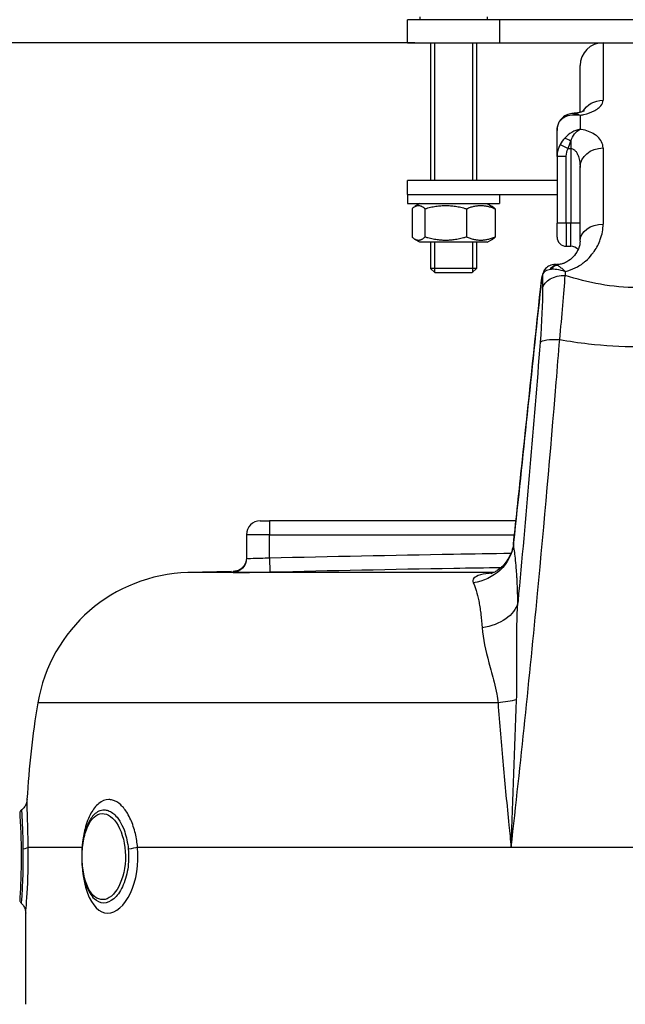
# Model space of a CAD drawing. Header units: millimetres. Extents: x 0 to 8400, y 0 to 5940.
# Tile 21 of 51: x 3167 to 3298, y 2658 to 2872. Entities that reach past the tile are written whole.
import ezdxf

# ---------------------------------------------------------------- set-up
doc = ezdxf.new("R2010")
doc.units = ezdxf.units.MM
doc.header["$LTSCALE"] = 20
doc.layers.get('DEFPOINTS').update_dxf_attribs({"linetype": 'CONTINUOUS'})
doc.layers.add('02-LINIE-035', color=2, linetype='CONTINUOUS')
doc.layers.add('06-MASSE1', color=1, linetype='CONTINUOUS')
doc.styles.add('ACA_NORM', font='ROMANS.SHX')
doc.dimstyles.new('1-20', dxfattribs={"dimscale": 20, "dimtxt": 2.5, "dimasz": 3.5, "dimexe": 1, "dimexo": 0, "dimgap": 1, "dimtad": 1, "dimdec": 0, "dimzin": 0, "dimdsep": 46, "dimtxsty": 'ACA_NORM', "dimcen": 0, "dimadec": 0, "dimazin": 0, "dimtfac": 2.4, "dimtdec": 0, "dimtmove": 0, "dimatfit": 3, "dimfxl": 1, "dimtolj": 1, "dimtzin": 0, "dimarcsym": 0})

# ---------------------------------------------------------------- blocks, each defined once
blk = doc.blocks.new('*D9')
at = {"layer": '06-MASSE1', "color": 0, "lineweight": -2}
for p, q in [((3252.54, 2866.81), (2855.42, 2866.81)), ((2875.42, 2098.81), (2875.42, 2796.81)), ((3150.99, 2028.81), (2855.42, 2028.81))]:
    blk.add_line(p, q, dxfattribs=at)
at = {"layer": '06-MASSE1', "color": 0}
for points in [[(2863.75, 2796.81), (2887.09, 2796.81), (2875.42, 2866.81)], [(2863.75, 2098.81), (2887.09, 2098.81), (2875.42, 2028.81)]]:
    blk.add_solid(points, dxfattribs=at)
at = {"layer": 'DEFPOINTS', "color": 0}
for p in [(2875.42, 2866.81), (3252.54, 2866.81), (3150.99, 2028.81)]:
    blk.add_point(p, dxfattribs=at)
at = {"layer": '06-MASSE1', "color": 0, "insert": (2830.42, 2447.81), "char_height": 50, "attachment_point": 5, "rotation": 90, "style": 'ACA_NORM'}
blk.add_mtext('\\A1;a1', dxfattribs=at)

msp = doc.modelspace()

# ---------------------------------------------------------------- linework, layer by layer
at = {"layer": '02-LINIE-035'}
for p, q in [((3250.99, 2866.81), (3250.99, 2871.81)), ((3270.99, 2871.81), (3250.99, 2871.81)), ((3253.68, 2872.41), (3253.68, 2871.81)), ((3268.31, 2872.41), (3268.31, 2871.81)), ((3270.99, 2871.81), (3270.99, 2866.81)), ((3330.99, 2871.81), (3270.99, 2871.81)), ((3250.99, 2866.81), (3270.99, 2866.81)), ((3255.99, 2866.81), (3255.99, 2836.81)), ((3256.89, 2836.81), (3256.89, 2866.81)), ((3265.09, 2866.81), (3265.09, 2836.81)), ((3265.99, 2866.81), (3265.99, 2836.81)), ((3270.99, 2866.81), (3330.99, 2866.81)), ((3293.49, 2866.81), (3293.49, 2854.28)), ((3288.49, 2851.66), (3288.49, 2861.81)), ((3286.49, 2851.09), (3286.49, 2851.09)), ((3288.49, 2851.04), (3288.49, 2851.04)), ((3288.49, 2851.04), (3288.49, 2848)), ((3283.49, 2842.09), (3283.49, 2847.74)), ((3284.13, 2844.64), (3285.88, 2843.79)), ((3285.88, 2843.79), (3286.49, 2843.79)), ((3286.49, 2845.41), (3286.49, 2843.79)), ((3286.49, 2843.79), (3286.49, 2827.54)), ((3293.49, 2843.91), (3293.49, 2827.36)), ((3283.49, 2842.09), (3283.49, 2827.54)), ((3285.49, 2842.09), (3283.49, 2842.09)), ((3285.49, 2827.54), (3285.49, 2842.09)), ((3288.49, 2823.68), (3288.49, 2839.67)), ((3250.99, 2833.81), (3250.99, 2836.81)), ((3283.49, 2836.81), (3250.99, 2836.81)), ((3250.99, 2833.81), (3283.49, 2833.81)), ((3250.99, 2833.81), (3250.99, 2831.81)), ((3270.99, 2833.81), (3270.99, 2831.81)), ((3250.99, 2831.81), (3270.99, 2831.81)), ((3251.97, 2830.69), (3251.97, 2824.53)), ((3253.69, 2831.81), (3252.59, 2831.17)), ((3254.77, 2830.69), (3254.77, 2824.53)), ((3263.79, 2830.69), (3263.79, 2824.53)), ((3268.29, 2831.81), (3269.39, 2831.17)), ((3270.01, 2830.69), (3270.01, 2824.53)), ((3285.49, 2827.54), (3283.49, 2827.54)), ((3283.49, 2824.54), (3283.49, 2827.54)), ((3285.49, 2827.54), (3285.49, 2822.54)), ((3286.49, 2827.54), (3285.49, 2827.54)), ((3286.49, 2822.54), (3286.49, 2827.54)), ((3288.49, 2827.54), (3286.49, 2827.54)), ((3253.69, 2823.41), (3252.59, 2824.04)), ((3268.29, 2823.41), (3253.69, 2823.41)), ((3255.99, 2823.41), (3255.99, 2817.73)), ((3256.89, 2816.83), (3256.89, 2823.41)), ((3265.09, 2823.41), (3265.09, 2816.83)), ((3265.99, 2823.41), (3265.99, 2817.73)), ((3268.29, 2823.41), (3269.39, 2824.04)), ((3285.49, 2822.54), (3286.49, 2822.54)), ((3283.06, 2818.56), (3283.06, 2818.56)), ((3283.34, 2818.52), (3283.34, 2818.56)), ((3283.34, 2818.56), (3283.49, 2818.56)), ((3283.49, 2818.46), (3283.49, 2818.56)), ((3287.49, 2817.85), (3287.49, 2817.85)), ((3265.99, 2817.73), (3255.99, 2817.73)), ((3256.91, 2816.81), (3255.99, 2817.73)), ((3256.91, 2816.81), (3265.07, 2816.81)), ((3265.07, 2816.81), (3265.99, 2817.73)), ((3283.34, 2817.69), (3283.34, 2817.69)), ((3283.49, 2817.53), (3283.49, 2817.53)), ((3279.94, 2813.76), (3279.93, 2813.76)), ((3285.11, 2814.16), (3285.11, 2814.16)), ((3293.49, 2814.16), (3293.49, 2814.16)), ((3293.49, 2801.03), (3293.49, 2801.03)), ((3283.49, 2795.22), (3283.49, 2795.21)), ((3218.99, 2762.81), (3220.99, 2762.81)), ((3274.54, 2762.81), (3220.99, 2762.81)), ((3220.99, 2762.81), (3220.99, 2759.81)), ((3280.71, 2762.81), (3280.71, 2762.81)), ((3215.99, 2759.81), (3215.99, 2754.62)), ((3220.99, 2759.81), (3215.99, 2759.81)), ((3220.99, 2754.71), (3220.99, 2759.81)), ((3220.99, 2759.81), (3274.23, 2759.81)), ((3274.04, 2758.08), (3274.04, 2758.08)), ((3280.43, 2759.81), (3280.43, 2759.81)), ((3280.06, 2755.81), (3280.06, 2755.81)), ((3220.99, 2754.71), (3221.06, 2751.71)), ((3212.76, 2751.81), (3203.26, 2751.56)), ((3269.68, 2751.56), (3203.26, 2751.56)), ((3213.06, 2751.62), (3213.07, 2751.81)), ((3274.79, 2740.79), (3274.79, 2740.79)), ((3270.65, 2723.22), (3170.62, 2723.22)), ((3274.64, 2722.79), (3274.64, 2722.79)), ((3274.56, 2720.72), (3274.56, 2720.72)), ((3274.22, 2711.81), (3274.22, 2711.81)), ((3180.25, 2691.81), (3168.54, 2691.81)), ((3273.51, 2691.81), (3192.32, 2691.81)), ((3328.47, 2691.81), (3273.51, 2691.81)), ((3167.99, 2657.69), (3167.99, 2677.49))]:
    msp.add_line(p, q, dxfattribs=at)
for centre, radius, start, end in [((3293.49, 2861.81), 5, 90, 180), ((3285.49, 2824.54), 2, 180, 270), ((3286.49, 2820.54), 2, 39.1144, 90), ((3218.99, 2759.81), 3, 90, 180), ((3204.15, 2717.57), 34, 91.5, 170.4316), ((3356.99, 2691.81), 189, 170.4316, 176.8489)]:
    msp.add_arc(centre, radius, start, end, dxfattribs=at)
at = {"layer": '02-LINIE-035', "extrusion": (0, 0, -1)}
for centre, major_axis, ratio, start_param, end_param in [((3293.49, 2849.7), (5, 0), 0.916515, 3.629125, 4.712389), ((3286.49, 2849.31), (-0.68, 1.88), 0.774467, 5.743693, 6.282073), ((3293.49, 2849.7), (-5, 0), 0.916542, 0.305045, 0.305048), ((3286.49, 2844.76), (-1.58, 1.23), 0.260824, 0.391904, 1.369605), ((3290.1, 2841.57), (-3.98, 2.65), 0.878582, 5.754374, 6.166365), ((3293.49, 2839.67), (-5, 0), 0.84735, 0, 1.570796), ((3293.49, 2823.68), (-5, 0), 0.737028, 0, 1.570796), ((3293.49, 2828.36), (-4.99, 0.23), 0.885147, 4.79425, 4.794298), ((3293.49, 2828.51), (5, 0), 0.886505, 1.685015, 1.685084), ((3283.34, 2816.53), (0.34, 1.97), 0.791734, 5.1249, 6.067553), ((3283.49, 2816.5), (0.47, 1.94), 0.769026, 5.110404, 5.975519), ((3285.05, 2813.21), (-2.29, 5.3), 0.343881, 0.276613, 0.337487), ((3278.74, 2714.92), (-1.51, -147.75), 0.005237, 3.95657, 3.982586), ((3285.27, 2812.9), (-5, 0.03), 0.662708, 0.148376, 1.5664), ((3282.32, 2816.05), (-1.93, 0.51), 0.820976, 6.097636, 6.283193), ((3282.32, 2816.05), (-1.93, 0.51), 0.820976, 0, 0.000116), ((3284.9, 2813.08), (4.39, -3.74), 0.578639, 3.632221, 3.693037), ((3283.24, 2716.83), (1.88, 149.98), 0.006948, 0.838608, 0.846345), ((3284.74, 2801.15), (-4.98, 0.39), 0.212043, 0.128348, 1.416477), ((3264.12, 2758.72), (9.83, 1.84), 0.942097, 0.30745, 1.628978), ((3212.99, 2754.62), (3, 0), 0.999947, 0, 1.546712), ((3265.1, 2746.05), (10, 0.11), 0.663174, 0.174785, 1.366627), ((3268.35, 2724.89), (-9.97, -0.76), 0.187564, 4.038844, 4.494398), ((3165.55, 2691.81), (3, 0.05), 0.164562, 0.092094, 0.911315), ((3177.53, 2691.81), (2.99, -0.21), 0.150022, 5.845127, 5.84659), ((3177.53, 2691.81), (2.99, -0.21), 0.150022, 5.938053, 5.939953), ((3189.87, 2691.81), (2.99, 0.29), 0.135021, 0.62097, 1.44019)]:
    msp.add_ellipse(centre, major_axis=major_axis, ratio=ratio, start_param=start_param, end_param=end_param, dxfattribs=at)
at = {"layer": '02-LINIE-035'}
for points, knots in [([(3288.49, 2851.04), (3288.76, 2851.08), (3289.03, 2851.13), (3289.29, 2851.19), (3290.16, 2851.39), (3290.92, 2851.66), (3291.55, 2851.99), (3291.78, 2852.11), (3292, 2852.24), (3292.18, 2852.37), (3292.52, 2852.6), (3292.79, 2852.84), (3292.99, 2853.09), (3293.33, 2853.48), (3293.49, 2853.88), (3293.49, 2854.28)], [0, 0, 0, 0, 0.089157, 0.089157, 0.089157, 0.389381, 0.389381, 0.389381, 0.5, 0.5, 0.5, 0.693605, 0.693605, 0.693605, 1, 1, 1, 1]), ([(3285.81, 2851.19), (3285.39, 2851.04), (3284.99, 2850.8), (3284.33, 2850.21), (3284.07, 2849.85), (3283.7, 2849.1), (3283.58, 2848.7), (3283.5, 2848.11), (3283.49, 2847.93), (3283.49, 2847.74)], [0.000128, 0.000128, 0.000128, 0.000128, 0.1528106, 0.1528106, 0.293723, 0.293723, 0.4238453, 0.4238453, 0.4815083, 0.4815083, 0.4815083, 0.4815083]), ([(3283.49, 2847.74), (3283.49, 2848.42), (3283.67, 2849.05), (3283.98, 2849.56), (3284.27, 2850.03), (3284.68, 2850.4), (3285.16, 2850.65)], [0, 0, 0, 0, 0.518172, 0.518172, 0.518172, 1, 1, 1, 1]), ([(3287.03, 2851.44), (3287.35, 2851.46), (3287.73, 2851.37), (3288.15, 2851.2), (3288.26, 2851.15), (3288.37, 2851.1), (3288.49, 2851.04)], [0.3589784, 0.3589784, 0.3589784, 0.3589784, 0.8651986, 0.8651986, 0.8651986, 1, 1, 1, 1]), ([(3289.43, 2852.02), (3289.43, 2852.02), (3289.38, 2851.99), (3289.17, 2851.89), (3289.03, 2851.83), (3288.65, 2851.7), (3288.41, 2851.64), (3287.88, 2851.53), (3287.58, 2851.48), (3287.22, 2851.45), (3287.17, 2851.45), (3287.12, 2851.44)], [0.4845023, 0.4845023, 0.4845023, 0.4845023, 0.5873357, 0.5873357, 0.6830323, 0.6830323, 0.7843736, 0.7843736, 0.8807165, 0.8807165, 0.8961906, 0.8961906, 0.8961906, 0.8961906]), ([(3288.49, 2851.66), (3288.38, 2851.63), (3288.26, 2851.61), (3287.88, 2851.53), (3287.58, 2851.48), (3287.22, 2851.45), (3287.17, 2851.45), (3287.12, 2851.44)], [0.7382124, 0.7382124, 0.7382124, 0.7382124, 0.7843736, 0.7843736, 0.8807165, 0.8807165, 0.8961906, 0.8961906, 0.8961906, 0.8961906]), ([(3293.49, 2843.91), (3293.49, 2844.81), (3293.08, 2845.67), (3292.24, 2846.41), (3292.06, 2846.56), (3291.86, 2846.72), (3291.63, 2846.86), (3290.88, 2847.34), (3289.88, 2847.73), (3288.73, 2847.96), (3288.65, 2847.97), (3288.57, 2847.99), (3288.49, 2848)], [0, 0, 0, 0, 0.5, 0.5, 0.5, 0.607782, 0.607782, 0.607782, 0.97431, 0.97431, 0.97431, 1, 1, 1, 1]), ([(3286.49, 2843.79), (3286.6, 2843.79), (3286.71, 2843.77), (3286.82, 2843.74), (3286.91, 2843.71), (3287.01, 2843.66), (3287.09, 2843.61), (3287.3, 2843.48), (3287.48, 2843.3), (3287.62, 2843.11), (3287.76, 2842.93), (3287.87, 2842.73), (3287.96, 2842.52), (3287.99, 2842.45), (3288.03, 2842.38), (3288.05, 2842.3), (3288.2, 2841.94), (3288.3, 2841.55), (3288.36, 2841.17), (3288.45, 2840.68), (3288.49, 2840.17), (3288.49, 2839.67)], [0, 0, 0, 0, 0.06181, 0.06181, 0.06181, 0.118241, 0.118241, 0.118241, 0.26387, 0.26387, 0.26387, 0.40093, 0.40093, 0.40093, 0.45041, 0.45041, 0.45041, 0.692235, 0.692235, 0.692235, 1, 1, 1, 1]), ([(3285.27, 2817.08), (3285.47, 2817.12), (3285.66, 2817.17), (3285.85, 2817.22), (3286.6, 2817.43), (3287.3, 2817.73), (3287.95, 2818.09), (3288.33, 2818.31), (3288.68, 2818.54), (3289.02, 2818.79), (3289.25, 2818.96), (3289.48, 2819.14), (3289.69, 2819.33), (3290.21, 2819.79), (3290.68, 2820.28), (3291.08, 2820.79), (3291.25, 2820.99), (3291.4, 2821.2), (3291.55, 2821.41), (3292.12, 2822.25), (3292.57, 2823.13), (3292.89, 2824.02), (3293.29, 2825.13), (3293.49, 2826.24), (3293.49, 2827.36)], [0, 0, 0, 0, 0.03379, 0.03379, 0.03379, 0.169557, 0.169557, 0.169557, 0.25, 0.25, 0.25, 0.306466, 0.306466, 0.306466, 0.444259, 0.444259, 0.444259, 0.5, 0.5, 0.5, 0.721826, 0.721826, 0.721826, 1, 1, 1, 1]), ([(3288.49, 2823.68), (3288.49, 2823.18), (3288.38, 2822.6), (3287.92, 2821.51), (3287.63, 2821), (3286.93, 2820.14), (3286.54, 2819.76), (3285.77, 2819.22), (3285.45, 2819.03), (3284.86, 2818.79), (3284.63, 2818.72), (3284.25, 2818.63), (3284.11, 2818.61), (3283.81, 2818.57), (3283.65, 2818.56), (3283.49, 2818.56)], [0, 0, 0, 0, 0.420816, 0.420816, 0.734747, 0.734747, 0.9864, 0.9864, 1.135418, 1.135418, 1.218562, 1.218562, 1.263926, 1.263926, 1.311765, 1.311765, 1.311765, 1.311765]), ([(3283.06, 2818.56), (3282.66, 2818.56), (3282.25, 2818.48), (3281.55, 2818.17), (3281.24, 2817.96), (3280.79, 2817.46), (3280.62, 2817.2), (3280.46, 2816.8), (3280.42, 2816.68), (3280.39, 2816.56)], [0, 0, 0, 0, 0.1371522, 0.1371522, 0.2550942, 0.2550942, 0.3534926, 0.3534926, 0.395398, 0.395398, 0.395398, 0.395398]), ([(3283.49, 2818.46), (3283.64, 2818.39), (3283.82, 2818.27), (3284.02, 2818.11), (3284.22, 2817.97), (3284.44, 2817.8), (3284.67, 2817.6), (3284.77, 2817.52), (3284.88, 2817.43), (3284.98, 2817.34), (3285.03, 2817.29), (3285.08, 2817.25), (3285.13, 2817.21), (3285.16, 2817.19), (3285.18, 2817.16), (3285.2, 2817.14), (3285.22, 2817.13), (3285.23, 2817.12), (3285.24, 2817.11), (3285.25, 2817.11), (3285.25, 2817.1), (3285.26, 2817.1), (3285.26, 2817.09), (3285.26, 2817.09), (3285.26, 2817.09), (3285.27, 2817.09), (3285.27, 2817.08), (3285.27, 2817.08)], [0, 0, 0, 0, 0.372379, 0.372379, 0.372379, 0.720983, 0.720983, 0.720983, 0.867591, 0.867591, 0.867591, 0.935969, 0.935969, 0.935969, 0.968822, 0.968822, 0.968822, 0.98477, 0.98477, 0.98477, 0.992543, 0.992543, 0.992543, 0.995838, 0.995838, 0.995838, 1, 1, 1, 1]), ([(3280.39, 2816.56), (3280.32, 2816.31), (3280.26, 2816.04), (3280.17, 2815.52), (3280.13, 2815.3), (3280.04, 2814.69), (3279.98, 2814.28), (3279.93, 2813.83), (3279.93, 2813.79), (3279.93, 2813.76)], [0, 0, 0, 0, 0.1104106, 0.1104106, 0.1868365, 0.1868365, 0.3106797, 0.3106797, 0.3213702, 0.3213702, 0.3213702, 0.3213702]), ([(3279.94, 2813.76), (3279.97, 2814.1), (3280.02, 2814.44), (3280.06, 2814.76), (3280.11, 2815.08), (3280.16, 2815.38), (3280.21, 2815.65), (3280.25, 2815.88), (3280.3, 2816.09), (3280.34, 2816.26)], [0, 0, 0, 0, 0.346227, 0.346227, 0.346227, 0.692595, 0.692595, 0.692595, 1, 1, 1, 1]), ([(3280.34, 2816.26), (3280.44, 2816.65), (3280.66, 2816.96), (3280.97, 2817.19), (3281.26, 2817.4), (3281.63, 2817.52), (3282.05, 2817.57)], [0, 0, 0, 0, 0.517979, 0.517979, 0.517979, 1, 1, 1, 1]), ([(3282.3, 2817.59), (3282.62, 2817.61), (3282.97, 2817.59), (3283.34, 2817.55), (3283.94, 2817.47), (3284.61, 2817.31), (3285.27, 2817.08)], [0, 0, 0, 0, 0.3773337, 0.3773337, 0.3773337, 0.9999323, 0.9999323, 0.9999323, 0.9999323]), ([(3316.71, 2816.21), (3314.24, 2815.39), (3311.66, 2814.71), (3309.01, 2814.25), (3306.8, 2813.86), (3304.56, 2813.63), (3302.29, 2813.56), (3301.85, 2813.55), (3301.41, 2813.54), (3300.96, 2813.54), (3300.96, 2813.54), (3300.95, 2813.54), (3300.95, 2813.54), (3298.22, 2813.54), (3295.55, 2813.79), (3292.9, 2814.26), (3290.27, 2814.72), (3287.71, 2815.4), (3285.27, 2816.21)], [0, 0, 0, 0, 0.250151, 0.250151, 0.250151, 0.459302, 0.459302, 0.459302, 0.5, 0.5, 0.5, 0.500476, 0.500476, 0.500476, 0.751079, 0.751079, 0.751079, 1, 1, 1, 1]), ([(3274.01, 2757.67), (3274.63, 2763.56), (3275.26, 2769.45), (3277.23, 2788.15), (3278.58, 2800.95), (3279.94, 2813.76)], [0, 0, 0, 0, 0.315066, 0.315066, 1, 1, 1, 1]), ([(3273.51, 2691.81), (3275.58, 2710.21), (3277.49, 2728.69), (3279.24, 2747.02), (3280.71, 2762.42), (3282.05, 2777.74), (3283.31, 2792.96), (3283.56, 2796.06), (3283.81, 2799.16), (3284.06, 2802.25)], [0, 0, 0, 0, 0.497038, 0.497038, 0.497038, 0.91486, 0.91486, 0.91486, 1, 1, 1, 1]), ([(3279.81, 2801.67), (3278.4, 2783.57), (3276.86, 2765.33), (3275.14, 2746.99), (3275.08, 2746.32), (3275.02, 2745.66), (3274.96, 2745)], [0, 0, 0, 0, 0.965203, 0.965203, 0.965203, 1, 1, 1, 1]), ([(3284.06, 2802.25), (3286.12, 2801.89), (3288.2, 2801.58), (3290.31, 2801.34), (3293.84, 2800.94), (3297.37, 2800.73), (3300.93, 2800.73), (3300.95, 2800.73), (3300.97, 2800.73), (3300.98, 2800.73), (3304.54, 2800.73), (3308.06, 2800.93), (3311.58, 2801.33), (3313.71, 2801.57), (3315.83, 2801.88), (3317.92, 2802.25)], [0, 0, 0, 0, 0.18626, 0.18626, 0.18626, 0.498543, 0.498543, 0.498543, 0.5, 0.5, 0.5, 0.811153, 0.811153, 0.811153, 1, 1, 1, 1]), ([(3274.04, 2758.08), (3273.94, 2757.06), (3273.64, 2756.04), (3272.73, 2754.22), (3272.1, 2753.39), (3271.11, 2752.47), (3270.79, 2752.22), (3270.23, 2751.85), (3269.99, 2751.71), (3269.62, 2751.53), (3269.48, 2751.47), (3269.27, 2751.39), (3269.2, 2751.36), (3269.1, 2751.33), (3269.07, 2751.33), (3269.07, 2751.33)], [0, 0, 0, 0, 0.340543, 0.340543, 0.67889, 0.67889, 0.831333, 0.831333, 0.953957, 0.953957, 1.04558, 1.04558, 1.117481, 1.117481, 1.191872, 1.191872, 1.191872, 1.191872]), ([(3273.45, 2755.73), (3269.3, 2755.67), (3265.14, 2755.61), (3260.99, 2755.53), (3247.65, 2755.3), (3234.32, 2755.01), (3220.99, 2754.71)], [0.6720678, 0.6720678, 0.6720678, 0.6720678, 0.7500003, 0.7500003, 0.7500003, 1, 1, 1, 1]), ([(3274.75, 2750.8), (3274.74, 2750.83), (3274.74, 2750.86), (3274.74, 2750.88), (3274.7, 2751.47), (3274.66, 2752.02), (3274.62, 2752.56), (3274.56, 2753.34), (3274.49, 2754.07), (3274.42, 2754.74), (3274.29, 2755.89), (3274.16, 2756.86), (3274.01, 2757.67)], [0, 0, 0, 0, 0.009223, 0.009223, 0.009223, 0.207241, 0.207241, 0.207241, 0.5, 0.5, 0.5, 1, 1, 1, 1]), ([(3215.99, 2754.81), (3215.99, 2754.69), (3215.98, 2754.58), (3215.96, 2754.36), (3215.94, 2754.24), (3215.87, 2753.93), (3215.79, 2753.72), (3215.61, 2753.34), (3215.5, 2753.15), (3215.25, 2752.82), (3215.1, 2752.67), (3214.79, 2752.39), (3214.61, 2752.27), (3214.24, 2752.07), (3214.05, 2751.99), (3213.6, 2751.86), (3213.33, 2751.82), (3213.07, 2751.81)], [0, 0, 0, 0, 0.0341645, 0.0341645, 0.0678931, 0.0678931, 0.1324228, 0.1324228, 0.1952686, 0.1952686, 0.2581144, 0.2581144, 0.3209602, 0.3209602, 0.383806, 0.383806, 0.4626136, 0.4626136, 0.4626136, 0.4626136]), ([(3220.99, 2754.71), (3219.67, 2754.66), (3218.38, 2754.63), (3216.53, 2754.59), (3215.99, 2754.59), (3215.99, 2754.62)], [0, 0, 0, 0, 0.5, 0.5, 1, 1, 1, 1]), ([(3213.06, 2751.62), (3213.06, 2751.6), (3213.93, 2751.59), (3215.41, 2751.61), (3216.88, 2751.63), (3218.95, 2751.66), (3221.06, 2751.71)], [0, 0, 0, 0, 0.499928, 0.499928, 0.499928, 1, 1, 1, 1]), ([(3221.06, 2751.71), (3234.38, 2752.02), (3247.71, 2752.3), (3261.04, 2752.54), (3264.48, 2752.59), (3267.91, 2752.65), (3271.35, 2752.7)], [0, 0, 0, 0, 0.2500941, 0.2500941, 0.2500941, 0.3146252, 0.3146252, 0.3146252, 0.3146252]), ([(3269.42, 2751.45), (3268.43, 2751.38), (3267.54, 2751.26), (3266.83, 2751.07), (3265.47, 2750.71), (3264.96, 2750.08), (3265.28, 2749.37)], [0.2404846, 0.2404846, 0.2404846, 0.2404846, 0.5, 0.5, 0.5, 1, 1, 1, 1]), ([(3265.28, 2749.37), (3265.73, 2748.38), (3266.12, 2747.07), (3266.46, 2745.41), (3266.54, 2745), (3266.62, 2744.57), (3266.7, 2744.12), (3266.77, 2743.67), (3266.84, 2743.21), (3266.9, 2742.72), (3266.91, 2742.64), (3266.92, 2742.57), (3266.93, 2742.49), (3267.04, 2741.59), (3267.13, 2740.61), (3267.2, 2739.57)], [0, 0, 0, 0, 0.504061, 0.504061, 0.504061, 0.628889, 0.628889, 0.628889, 0.753092, 0.753092, 0.753092, 0.772384, 0.772384, 0.772384, 1, 1, 1, 1]), ([(3274.96, 2745), (3274.94, 2746.45), (3274.9, 2747.81), (3274.85, 2749.07), (3274.83, 2749.48), (3274.8, 2749.89), (3274.78, 2750.28), (3274.77, 2750.45), (3274.76, 2750.63), (3274.75, 2750.8)], [0, 0, 0, 0, 0.677989, 0.677989, 0.677989, 0.90028, 0.90028, 0.90028, 1, 1, 1, 1]), ([(3274.68, 2723.9), (3274.76, 2725.81), (3274.77, 2727.7), (3274.77, 2729.58), (3274.77, 2731.38), (3274.76, 2733.19), (3274.75, 2734.98), (3274.74, 2738.38), (3274.76, 2741.72), (3274.96, 2745)], [0, 0, 0, 0, 0.265918, 0.265918, 0.265918, 0.519268, 0.519268, 0.519268, 1, 1, 1, 1]), ([(3267.2, 2739.57), (3267.35, 2737.19), (3267.96, 2734.67), (3268.69, 2731.95), (3269.06, 2730.58), (3269.47, 2729.17), (3269.83, 2727.72), (3270.03, 2726.88), (3270.23, 2726.03), (3270.38, 2725.16), (3270.49, 2724.52), (3270.58, 2723.88), (3270.65, 2723.22)], [0, 0, 0, 0, 0.5, 0.5, 0.5, 0.751514, 0.751514, 0.751514, 0.895882, 0.895882, 0.895882, 1, 1, 1, 1]), ([(3270.65, 2723.22), (3270.98, 2718.73), (3271.36, 2714.22), (3271.77, 2709.7), (3272.16, 2705.36), (3272.58, 2701.02), (3273.02, 2696.67), (3273.18, 2695.05), (3273.35, 2693.43), (3273.51, 2691.81)], [0, 0, 0, 0, 0.4321887, 0.4321887, 0.4321887, 0.8458026, 0.8458026, 0.8458026, 1, 1, 1, 1]), ([(3168.28, 2702.2), (3168.26, 2701.87), (3168.19, 2701.55), (3167.95, 2700.95), (3167.77, 2700.66), (3167.42, 2700.25), (3167.26, 2700.1), (3167.09, 2699.97)], [0, 0, 0, 0, 0.0971713, 0.0971713, 0.1946977, 0.1946977, 0.2597907, 0.2597907, 0.2597907, 0.2597907]), ([(3168.54, 2691.81), (3168.5, 2694.68), (3168.43, 2697.32), (3168.37, 2699.22), (3168.34, 2700.22), (3168.32, 2700.99), (3168.3, 2701.5), (3168.28, 2701.96), (3168.28, 2702.2), (3168.28, 2702.2), (3168.28, 2702.2), (3168.28, 2702.2), (3168.28, 2702.2)], [0, 0, 0, 0, 0.25, 0.25, 0.25, 0.3818068, 0.3818068, 0.3818068, 0.5, 0.5, 0.5, 0.5001763, 0.5001763, 0.5001763, 0.5001763]), ([(3192.32, 2691.81), (3192.22, 2692.84), (3192.05, 2693.85), (3191.83, 2694.8), (3191.57, 2695.89), (3191.23, 2696.91), (3190.83, 2697.83), (3190.61, 2698.33), (3190.37, 2698.79), (3190.11, 2699.22), (3189.67, 2699.96), (3189.17, 2700.57), (3188.65, 2701.05), (3188.08, 2701.57), (3187.47, 2701.93), (3186.85, 2702.09), (3186.59, 2702.16), (3186.32, 2702.2), (3186.06, 2702.2), (3185.3, 2702.2), (3184.56, 2701.9), (3183.88, 2701.35), (3183.25, 2700.84), (3182.67, 2700.12), (3182.17, 2699.22), (3181.65, 2698.28), (3181.22, 2697.13), (3180.89, 2695.85), (3180.63, 2694.84), (3180.44, 2693.76), (3180.32, 2692.63), (3180.29, 2692.36), (3180.27, 2692.08), (3180.25, 2691.81)], [0, 0, 0, 0, 0.0902582, 0.0902582, 0.0902582, 0.1936914, 0.1936914, 0.1936914, 0.25, 0.25, 0.25, 0.3473076, 0.3473076, 0.3473076, 0.4547331, 0.4547331, 0.4547331, 0.5, 0.5, 0.5, 0.6303366, 0.6303366, 0.6303366, 0.75, 0.75, 0.75, 0.8762367, 0.8762367, 0.8762367, 0.975991, 0.975991, 0.975991, 1, 1, 1, 1]), ([(3167.09, 2699.97), (3167, 2699.9), (3166.93, 2699.82), (3166.8, 2699.64), (3166.76, 2699.54), (3166.7, 2699.35), (3166.69, 2699.26), (3166.69, 2699.17)], [0.00006538, 0.00006538, 0.00006538, 0.00006538, 0.03236907, 0.03236907, 0.06486701, 0.06486701, 0.09212398, 0.09212398, 0.09212398, 0.09212398]), ([(3166.69, 2699.16), (3166.69, 2699.15), (3166.73, 2698.65), (3166.79, 2697.7), (3166.86, 2696.39), (3166.97, 2694.24), (3167.01, 2691.82)], [0.7844727, 0.7844727, 0.7844727, 0.7844727, 0.875, 0.875, 0.875, 1, 1, 1, 1]), ([(3167.09, 2699.97), (3167.09, 2699.97), (3167.09, 2699.97), (3167.09, 2699.97), (3167.09, 2699.97), (3167.09, 2699.92), (3167.1, 2699.81), (3167.11, 2699.58), (3167.14, 2699.08), (3167.18, 2698.36), (3167.19, 2698.11), (3167.2, 2697.84), (3167.22, 2697.54), (3167.24, 2696.97), (3167.27, 2696.32), (3167.3, 2695.61), (3167.33, 2694.52), (3167.37, 2693.3), (3167.39, 2691.99), (3167.39, 2691.81), (3167.39, 2691.63), (3167.4, 2691.45)], [0.4999142, 0.4999142, 0.4999142, 0.4999142, 0.5, 0.5, 0.5, 0.5620177, 0.5620177, 0.5620177, 0.7019548, 0.7019548, 0.7019548, 0.75, 0.75, 0.75, 0.8412321, 0.8412321, 0.8412321, 0.9806098, 0.9806098, 0.9806098, 1, 1, 1, 1]), ([(3182.93, 2699.01), (3182.39, 2698.48), (3181.93, 2697.79), (3181.15, 2696.16), (3180.83, 2695.18), (3180.42, 2693.27), (3180.29, 2692.34), (3180.14, 2690.28), (3180.14, 2689.12), (3180.32, 2686.92), (3180.5, 2685.86), (3181, 2683.92), (3181.33, 2683.02), (3181.99, 2681.78), (3182.27, 2681.34), (3182.59, 2680.97)], [0, 0, 0, 0, 0.33254, 0.33254, 0.678557, 0.678557, 0.965113, 0.965113, 1.303656, 1.303656, 1.634846, 1.634846, 1.967272, 1.967272, 2.17591, 2.17591, 2.17591, 2.17591]), ([(3180.32, 2691.32), (3180.41, 2692.58), (3180.61, 2693.79), (3180.93, 2694.87), (3181.53, 2696.95), (3182.53, 2698.43), (3183.69, 2698.95), (3184.86, 2699.47), (3186.2, 2699.01), (3187.3, 2697.7), (3188.4, 2696.39), (3189.25, 2694.24), (3189.55, 2691.82)], [0.5602271, 0.5602271, 0.5602271, 0.5602271, 0.625, 0.625, 0.625, 0.75, 0.75, 0.75, 0.875, 0.875, 0.875, 1, 1, 1, 1]), ([(3182.94, 2699.02), (3183.25, 2699.33), (3183.59, 2699.57), (3183.94, 2699.73), (3184.29, 2699.89), (3184.66, 2699.97), (3185.03, 2699.97), (3185.33, 2699.97), (3185.63, 2699.92), (3185.92, 2699.81), (3186.59, 2699.58), (3187.25, 2699.08), (3187.84, 2698.36), (3188.04, 2698.11), (3188.24, 2697.84), (3188.42, 2697.54), (3188.78, 2696.97), (3189.09, 2696.32), (3189.36, 2695.61), (3189.77, 2694.52), (3190.07, 2693.3), (3190.23, 2691.99), (3190.26, 2691.81), (3190.28, 2691.63), (3190.29, 2691.45)], [0.345577, 0.345577, 0.345577, 0.345577, 0.4224426, 0.4224426, 0.4224426, 0.5, 0.5, 0.5, 0.5620177, 0.5620177, 0.5620177, 0.7019548, 0.7019548, 0.7019548, 0.75, 0.75, 0.75, 0.8412321, 0.8412321, 0.8412321, 0.9806098, 0.9806098, 0.9806098, 1, 1, 1, 1]), ([(3167.01, 2691.82), (3167.04, 2689.4), (3167, 2686.81), (3166.92, 2684.75), (3166.85, 2682.69), (3166.74, 2681.18), (3166.71, 2680.66), (3166.7, 2680.52), (3166.69, 2680.45), (3166.69, 2680.45)], [0, 0, 0, 0, 0.125, 0.125, 0.125, 0.25, 0.25, 0.25, 0.2845735, 0.2845735, 0.2845735, 0.2845735]), ([(3167.99, 2677.49), (3167.99, 2677.49), (3168.16, 2679.13), (3168.32, 2681.85), (3168.48, 2684.57), (3168.59, 2688.27), (3168.54, 2691.81)], [0.5001492, 0.5001492, 0.5001492, 0.5001492, 0.75, 0.75, 0.75, 1, 1, 1, 1]), ([(3189.55, 2691.82), (3189.85, 2689.4), (3189.58, 2686.81), (3188.85, 2684.75), (3188.11, 2682.69), (3186.93, 2681.18), (3185.71, 2680.66), (3184.48, 2680.14), (3183.21, 2680.59), (3182.24, 2681.91), (3181.26, 2683.24), (3180.59, 2685.39), (3180.36, 2687.8), (3180.25, 2688.96), (3180.24, 2690.16), (3180.32, 2691.32)], [0, 0, 0, 0, 0.125, 0.125, 0.125, 0.25, 0.25, 0.25, 0.375, 0.375, 0.375, 0.5, 0.5, 0.5, 0.5602271, 0.5602271, 0.5602271, 0.5602271]), ([(3180.27, 2687.61), (3180.43, 2685.5), (3180.82, 2683.5), (3181.42, 2681.86), (3182.42, 2679.16), (3184.03, 2677.49), (3185.81, 2677.49), (3187.58, 2677.49), (3189.48, 2679.13), (3190.76, 2681.85), (3192.04, 2684.57), (3192.65, 2688.27), (3192.32, 2691.81)], [0.0986771, 0.0986771, 0.0986771, 0.0986771, 0.25, 0.25, 0.25, 0.5, 0.5, 0.5, 0.75, 0.75, 0.75, 1, 1, 1, 1]), ([(3167.4, 2691.45), (3167.41, 2689.99), (3167.41, 2688.49), (3167.38, 2687.09), (3167.35, 2685.69), (3167.3, 2684.38), (3167.24, 2683.26), (3167.24, 2683.25), (3167.24, 2683.25), (3167.24, 2683.25), (3167.19, 2682.13), (3167.13, 2681.24), (3167.08, 2680.63), (3167.04, 2680.02), (3167.02, 2679.71), (3167.02, 2679.71)], [0, 0, 0, 0, 0.1248524, 0.1248524, 0.1248524, 0.25, 0.25, 0.25, 0.250524, 0.250524, 0.250524, 0.3753899, 0.3753899, 0.3753899, 0.4998591, 0.4998591, 0.4998591, 0.4998591]), ([(3190.29, 2691.45), (3190.43, 2689.99), (3190.38, 2688.49), (3190.16, 2687.09), (3189.94, 2685.69), (3189.54, 2684.38), (3189.02, 2683.26), (3189.02, 2683.25), (3189.01, 2683.25), (3189.01, 2683.25), (3188.49, 2682.13), (3187.84, 2681.24), (3187.14, 2680.63), (3186.44, 2680.02), (3185.69, 2679.71), (3184.96, 2679.71), (3184.23, 2679.71), (3183.53, 2680.02), (3182.9, 2680.63), (3182.8, 2680.74), (3182.69, 2680.85), (3182.59, 2680.97)], [0, 0, 0, 0, 0.1248524, 0.1248524, 0.1248524, 0.25, 0.25, 0.25, 0.250524, 0.250524, 0.250524, 0.3753899, 0.3753899, 0.3753899, 0.499891, 0.499891, 0.499891, 0.6243466, 0.6243466, 0.6243466, 0.6454872, 0.6454872, 0.6454872, 0.6454872]), ([(3166.69, 2680.44), (3166.69, 2680.39), (3166.7, 2680.34), (3166.72, 2680.19), (3166.75, 2680.1), (3166.83, 2679.92), (3166.9, 2679.83), (3166.99, 2679.74), (3167, 2679.72), (3167.02, 2679.71)], [0, 0, 0, 0, 0.01633114, 0.01633114, 0.04388807, 0.04388807, 0.07654799, 0.07654799, 0.08271325, 0.08271325, 0.08271325, 0.08271325]), ([(3167.02, 2679.71), (3167.25, 2679.49), (3167.46, 2679.23), (3167.77, 2678.66), (3167.89, 2678.34), (3167.97, 2677.85), (3167.99, 2677.67), (3167.99, 2677.49)], [0, 0, 0, 0, 0.0972007, 0.0972007, 0.1947281, 0.1947281, 0.2480141, 0.2480141, 0.2480141, 0.2480141])]:
    msp.add_open_spline(points, degree=3, knots=knots, dxfattribs=at)
for points in [[(3285.16, 2850.65), (3286.07, 2851.14), (3287.27, 2851.28), (3288.49, 2851.04)], [(3287.03, 2851.44), (3286.61, 2851.41), (3286.2, 2851.33), (3285.81, 2851.19)], [(3286.24, 2851.05), (3286.24, 2851.05), (3286.24, 2851.05), (3286.24, 2851.05)], [(3287.03, 2851.44), (3287.03, 2851.44), (3287.03, 2851.44), (3287.03, 2851.44)], [(3288.49, 2848), (3287.27, 2847.74), (3286.07, 2847.05), (3285.16, 2846.06)], [(3286.49, 2845.41), (3286.87, 2846.61), (3287.62, 2847.53), (3288.49, 2848)], [(3285.16, 2846.06), (3284.76, 2845.63), (3284.41, 2845.16), (3284.13, 2844.64)], [(3284.13, 2844.64), (3283.71, 2843.85), (3283.49, 2842.98), (3283.49, 2842.09)], [(3285.88, 2843.79), (3286.04, 2844.36), (3286.25, 2844.9), (3286.49, 2845.41)], [(3283.06, 2818.56), (3283.15, 2818.56), (3283.24, 2818.54), (3283.34, 2818.52)], [(3283.34, 2818.56), (3283.26, 2818.56), (3283.17, 2818.56), (3283.08, 2818.56)], [(3284.06, 2802.25), (3284.59, 2807.45), (3284.96, 2812.23), (3285.27, 2816.21)], [(3279.93, 2813.76), (3277.97, 2795.2), (3276, 2776.64), (3274.04, 2758.08)], [(3280.33, 2813.42), (3280.31, 2810.07), (3280.15, 2806.06), (3279.81, 2801.67)], [(3274.01, 2757.67), (3274.02, 2757.81), (3274.03, 2757.94), (3274.04, 2758.08)], [(3273.51, 2691.81), (3273.89, 2702.51), (3274.26, 2713.23), (3274.68, 2723.9)], [(3168.28, 2702.2), (3168.28, 2702.2), (3168.28, 2702.2), (3168.28, 2702.2)], [(3167.09, 2699.97), (3167.09, 2699.97), (3167.09, 2699.97), (3167.09, 2699.97)], [(3182.93, 2699.01), (3182.93, 2699.01), (3182.94, 2699.02), (3182.94, 2699.02)], [(3180.25, 2691.81), (3180.25, 2691.78), (3180.25, 2691.75), (3180.25, 2691.72)], [(3182.59, 2680.97), (3182.59, 2680.97), (3182.59, 2680.97), (3182.59, 2680.97)], [(3166.69, 2680.45), (3166.69, 2680.45), (3166.69, 2680.45), (3166.69, 2680.45)]]:
    msp.add_open_spline(points, degree=3, dxfattribs=at)
for points, weights in [([(3251.97, 2830.69), (3253.37, 2832.02), (3254.77, 2830.69)], [1, 1.15470053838, 1]), ([(3254.77, 2830.69), (3259.28, 2832.02), (3263.79, 2830.69)], [1, 1.15470053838, 1]), ([(3263.79, 2830.69), (3266.9, 2832.02), (3270.01, 2830.69)], [1, 1.15470053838, 1]), ([(3270.01, 2830.69), (3269.69, 2831), (3269.39, 2831.17)], [1, 1.03249901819, 1.05134344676]), ([(3254.77, 2824.53), (3253.37, 2823.19), (3251.97, 2824.53)], [1, 1.15470053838, 1]), ([(3263.79, 2824.53), (3259.28, 2823.19), (3254.77, 2824.53)], [1, 1.15470053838, 1]), ([(3270.01, 2824.53), (3266.9, 2823.19), (3263.79, 2824.53)], [1, 1.15470053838, 1]), ([(3269.39, 2824.04), (3269.69, 2824.21), (3270.01, 2824.53)], [1.05134344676, 1.03249901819, 1]), ([(3180.22, 2691.39), (3180.22, 2691.36), (3180.32, 2691.32)], [0.931834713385, 0.939925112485, 1.00004898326])]:
    msp.add_rational_spline(points, weights, degree=2, dxfattribs=at)

# ---------------------------------------------------------------- dimensions: what is measured, and where the dimension line sits
at = {"layer": '06-MASSE1'}
dim = msp.add_linear_dim(base=(2875.42, 2866.81), p1=(3150.99, 2028.81), p2=(3252.54, 2866.81), angle=90, text='a1', dimstyle='1-20', override={"dimtxt": 2.5, "dimtol": 0, "dimlim": 0, "dimtp": 0, "dimtm": 0, "dimtfac": 2.4, "dimtdec": 0, "dimtolj": 1, "dimtzin": 0}, dxfattribs=at)
dim.commit()
dim.dimension.update_dxf_attribs({"geometry": '*D9', "text_midpoint": (2830.42, 2447.81)})

doc.saveas('drawing.dxf')
